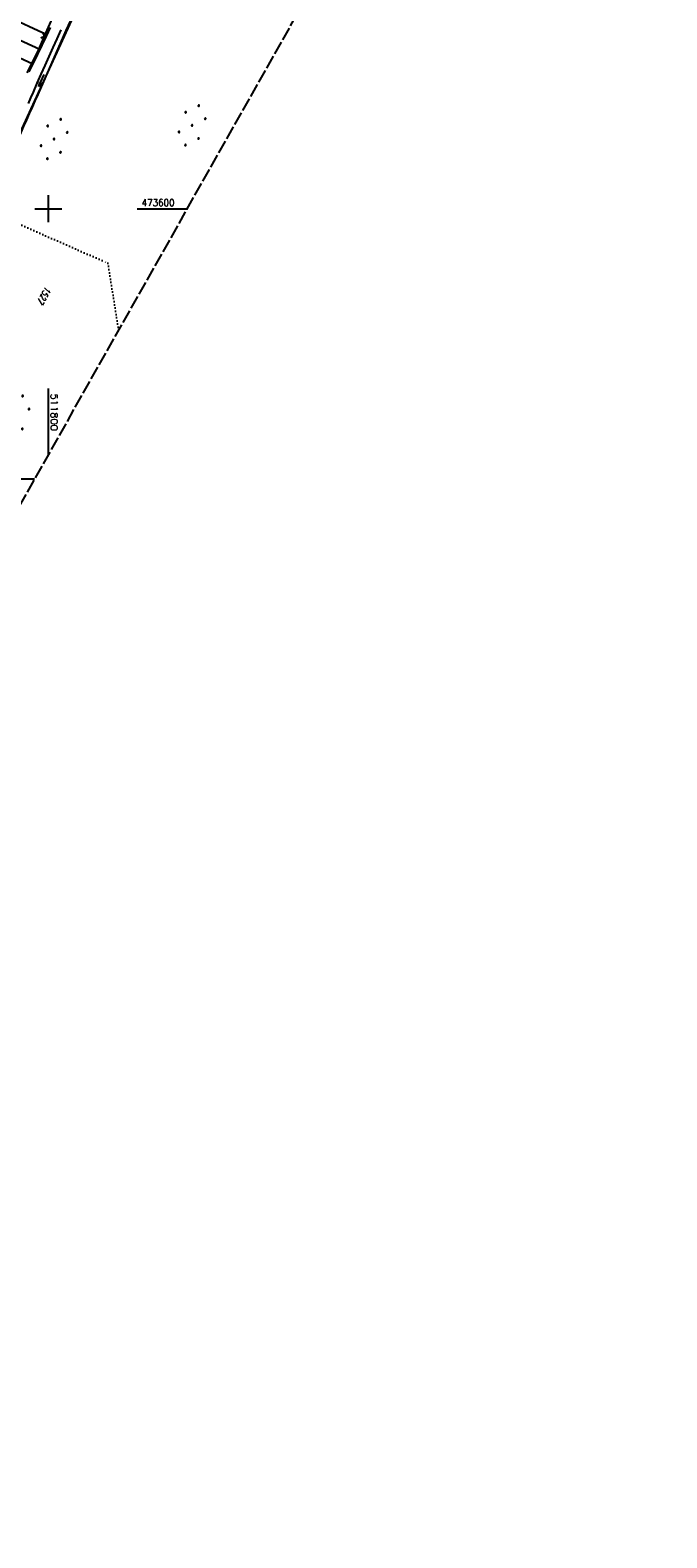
# Model space of a CAD drawing. Extents: x 511324 to 512029, y 473109 to 474055.
# Tile 15 of 29: x 511793 to 512029, y 473109 to 473666. Entities that reach past the tile are written whole.
import ezdxf

# ---------------------------------------------------------------- set-up
doc = ezdxf.new("R2010")
doc.units = 0
doc.header["$LTSCALE"] = 10
doc.header["$MEASUREMENT"] = 0
for name, pattern in [('AUSGEZOGEN', [0]), ('LT00', [0]), ('LT14', [0.6, 0.5, -0.1]), ('PUNKTX2_STR', [0.6, 0.1, -0.5])]:
    doc.linetypes.add(name, pattern=pattern)
doc.layers.get('0').update_dxf_attribs({"linetype": 'LT00'})
doc.layers.add('-BLATT_92-RAND', color=7, linetype='LT14', plot=False)
for name, color, linetype in [('DFK_AB_L', 21, 'LT00'), ('DFK_FLUR_NR', 250, 'LT00'), ('DFK_NUTZUNG', 250, 'LT00'), ('DFK_NUTZUNGSGRENZE', 70, 'PUNKTX2_STR'), ('PFEIL', 140, 'AUSGEZOGEN'), ('V92_BOESCH', 250, 'LT00'), ('V92_BOSCHUNG', 250, 'LT00'), ('V92_GRABEN', 250, 'LT00'), ('V92_RASTER', 250, 'LT00'), ('V92_ZAUN', 40, 'LT00')]:
    doc.layers.add(name, color=color, linetype=linetype)
doc.styles.get("Standard").update_dxf_attribs({"font": 'romans.shx'})

# ---------------------------------------------------------------- blocks, each defined once
blk = doc.blocks.new('SYMB0024')
at = {"color": 0, "linetype": 'ByBlock'}
for p, q in [((-0.5, 0.5), (0, 0)), ((0, 0), (0.5, 0.5))]:
    blk.add_line(p, q, dxfattribs=at)
blk = doc.blocks.new('Pfreil3')
at = {"layer": 'PFEIL'}
blk.add_hatch(color=256, dxfattribs=at).paths.add_polyline_path([(-1.55, 0.27), (-1.55, -0.27), (0, 0)])
for p, q in [((-1.55, 0), (-4.83, 0)), ((-1.55, -0.27), (-1.55, 0.27)), ((-1.55, 0.27), (0, 0)), ((0, 0), (-1.55, -0.27))]:
    blk.add_line(p, q, dxfattribs=at)
blk = doc.blocks.new('Ackerland7')
at = {"layer": 'DFK_NUTZUNG', "color": 0, "linetype": 'ByBlock'}
for p, q in [((-7.85, 0.13), (-7.85, -0.13)), ((-7.8, -0.17), (-7.8, 0.17)), ((-7.75, 0.19), (-7.75, -0.19)), ((-7.7, -0.2), (-7.7, 0.2)), ((-7.65, 0.19), (-7.65, -0.19)), ((-7.6, -0.17), (-7.6, 0.17)), ((-7.55, 0.13), (-7.55, -0.13)), ((-7.5, 0), (-7.5, 0)), ((-4, 3.93), (-4, 3.67)), ((-3.95, 3.63), (-3.95, 3.97)), ((-3.9, 3.99), (-3.9, 3.61)), ((-3.85, 3.6), (-3.85, 4)), ((-3.8, 3.99), (-3.8, 3.61)), ((-3.75, 3.63), (-3.75, 3.97)), ((-3.7, 3.93), (-3.7, 3.67)), ((-3.65, 3.8), (-3.65, 3.8)), ((-0.15, 0.13), (-0.15, -0.13)), ((-0.1, -0.17), (-0.1, 0.17)), ((-0.05, 0.19), (-0.05, -0.19)), ((0, -0.2), (0, 0.2)), ((0.05, 0.19), (0.05, -0.19)), ((0.1, -0.17), (0.1, 0.17)), ((0.15, 0.13), (0.15, -0.13)), ((0.2, 0), (0.2, 0)), ((3.7, 3.93), (3.7, 3.67)), ((3.75, 3.63), (3.75, 3.97)), ((3.8, 3.99), (3.8, 3.61)), ((3.85, 3.6), (3.85, 4)), ((3.9, 3.99), (3.9, 3.61)), ((3.95, 3.63), (3.95, 3.97)), ((4, 3.93), (4, 3.67)), ((4.05, 3.8), (4.05, 3.8)), ((7.55, 0.13), (7.55, -0.13)), ((7.6, -0.17), (7.6, 0.17)), ((7.65, 0.19), (7.65, -0.19)), ((7.7, -0.2), (7.7, 0.2)), ((7.75, 0.19), (7.75, -0.19)), ((7.8, -0.17), (7.8, 0.17)), ((7.85, 0.13), (7.85, -0.13)), ((7.9, 0), (7.9, 0)), ((-4, -3.67), (-4, -3.93)), ((-3.95, -3.97), (-3.95, -3.63)), ((-3.9, -3.61), (-3.9, -3.99)), ((-3.85, -4), (-3.85, -3.6)), ((-3.8, -3.61), (-3.8, -3.99)), ((-3.75, -3.97), (-3.75, -3.63)), ((-3.7, -3.67), (-3.7, -3.93)), ((-3.65, -3.8), (-3.65, -3.8)), ((3.7, -3.67), (3.7, -3.93)), ((3.75, -3.97), (3.75, -3.63)), ((3.8, -3.61), (3.8, -3.99)), ((3.85, -4), (3.85, -3.6)), ((3.9, -3.61), (3.9, -3.99)), ((3.95, -3.97), (3.95, -3.63)), ((4, -3.67), (4, -3.93)), ((4.05, -3.8), (4.05, -3.8))]:
    blk.add_line(p, q, dxfattribs=at)
for points in [[(-7.5, 0), (-7.52, 0.09), (-7.58, 0.16), (-7.66, 0.19), (-7.74, 0.19), (-7.82, 0.16), (-7.88, 0.09), (-7.9, 0)], [(-3.65, 3.8), (-3.67, 3.89), (-3.73, 3.96), (-3.81, 3.99), (-3.89, 3.99), (-3.97, 3.96), (-4.03, 3.89), (-4.05, 3.8), (-4.03, 3.71), (-3.97, 3.64), (-3.89, 3.6), (-3.81, 3.6), (-3.73, 3.64), (-3.67, 3.71), (-3.65, 3.8)], [(0.2, 0), (0.18, 0.09), (0.12, 0.16), (0.04, 0.19), (-0.04, 0.19), (-0.12, 0.16), (-0.18, 0.09), (-0.2, 0)], [(-0.2, 0), (-0.18, -0.09), (-0.12, -0.16), (-0.04, -0.19), (0.04, -0.19), (0.12, -0.16), (0.18, -0.09), (0.2, 0)], [(4.05, 3.8), (4.03, 3.89), (3.97, 3.96), (3.89, 3.99), (3.81, 3.99), (3.73, 3.96), (3.67, 3.89), (3.65, 3.8), (3.67, 3.71), (3.73, 3.64), (3.81, 3.61), (3.89, 3.61), (3.97, 3.64), (4.03, 3.71), (4.05, 3.8)], [(7.9, 0), (7.88, 0.09), (7.82, 0.16), (7.74, 0.19), (7.66, 0.19), (7.58, 0.16), (7.52, 0.09), (7.5, 0)], [(7.5, 0), (7.52, -0.09), (7.58, -0.16), (7.66, -0.19), (7.74, -0.19), (7.82, -0.16), (7.88, -0.09), (7.9, 0)], [(-7.9, 0), (-7.88, -0.09), (-7.82, -0.16), (-7.74, -0.19), (-7.66, -0.19), (-7.58, -0.16), (-7.52, -0.09), (-7.5, 0)], [(-3.65, -3.8), (-3.67, -3.71), (-3.73, -3.64), (-3.81, -3.61), (-3.89, -3.61), (-3.97, -3.64), (-4.03, -3.71), (-4.05, -3.8), (-4.03, -3.89), (-3.97, -3.96), (-3.89, -3.99), (-3.81, -3.99), (-3.73, -3.96), (-3.67, -3.89), (-3.65, -3.8)], [(4.05, -3.8), (4.03, -3.71), (3.97, -3.64), (3.89, -3.61), (3.81, -3.61), (3.73, -3.64), (3.67, -3.71), (3.65, -3.8), (3.67, -3.89), (3.73, -3.96), (3.81, -3.99), (3.89, -3.99), (3.97, -3.96), (4.03, -3.89), (4.05, -3.8)]]:
    blk.add_lwpolyline(points, dxfattribs=at)

msp = doc.modelspace()

# ---------------------------------------------------------------- linework, layer by layer
at = {"layer": '-BLATT_92-RAND'}
msp.add_lwpolyline([(511779.03, 474055.25), (511324.06, 473249.87), (511573.95, 473108.71), (512028.91, 473914.09), (511779.03, 474055.25)], dxfattribs=at)
at = {"layer": 'DFK_AB_L'}
msp.add_line((511778.15, 473603.24), (511838.25, 473734.14), dxfattribs=at)
at = {"layer": 'DFK_NUTZUNGSGRENZE', "ltscale": 0.2}
for p, q in [((511777.09, 473599.69), (511822.07, 473579.94)), ((511822.07, 473579.94), (511826.09, 473555.06))]:
    msp.add_line(p, q, dxfattribs=at)
at = {"layer": 'V92_BOESCH'}
msp.add_lwpolyline([(511800.73, 473667.06), (511799.21, 473663.77), (511797.67, 473660.5), (511796.09, 473657.19), (511794.5, 473653.89), (511792.9, 473650.6)], dxfattribs=at)
at = {"layer": 'V92_BOSCHUNG'}
for p, q in [((511784.52, 473671.28), (511799.52, 473664.46)), ((511782.03, 473665.84), (511796.96, 473659.01)), ((511779.54, 473660.42), (511794.35, 473653.57))]:
    msp.add_line(p, q, dxfattribs=at)
at = {"layer": 'V92_GRABEN'}
for points in [[(511809.19, 473671.74), (511806.56, 473665.85), (511803.94, 473659.97), (511801.32, 473654.08), (511798.72, 473648.18), (511796.12, 473642.28), (511795.09, 473639.93), (511794.06, 473637.58), (511793.02, 473635.24), (511791.98, 473632.89), (511790.92, 473630.55), (511789.86, 473628.22), (511788.77, 473625.9), (511787.67, 473623.58), (511786.55, 473621.28), (511785.4, 473618.98), (511784.46, 473617.15), (511783.5, 473615.33), (511782.53, 473613.51), (511781.55, 473611.7), (511780.56, 473609.89), (511779.56, 473608.09), (511778.57, 473606.28)], [(511792.67, 473638.91), (511793.59, 473641.04), (511794.52, 473643.17), (511795.95, 473646.46), (511797.4, 473649.74), (511798.86, 473653.02), (511800.32, 473656.3), (511801.79, 473659.57), (511803.27, 473662.83), (511804.75, 473666.1)]]:
    msp.add_lwpolyline(points, dxfattribs=at)
at = {"layer": 'V92_RASTER'}
for p, q in [((511800, 473605), (511800, 473595)), ((511795, 473600), (511805, 473600)), ((511832.98, 473600), (511851.48, 473600)), ((511800, 473533.57), (511800, 473508.87)), ((511794.99, 473500), (511776.49, 473500))]:
    msp.add_line(p, q, dxfattribs=at)
at = {"layer": 'V92_ZAUN'}
msp.add_line((511798.64, 473663.75), (511804.68, 473677.48), dxfattribs=at)
msp.add_lwpolyline([(511792.21, 473650.2), (511796.25, 473658.31), (511798.64, 473663.75)], dxfattribs=at)

# ---------------------------------------------------------------- block references
at = {"layer": 'DFK_NUTZUNG'}
for p, rotation in [((511853.26, 473630.84), 251.2883000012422), ((511802.19, 473625.78), 251.2883000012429), ((511788.07, 473523.52), 251.2883000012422)]:
    msp.add_blockref('Ackerland7', p, dxfattribs=dict(at, rotation=rotation))
at = {"layer": 'PFEIL', "linetype": 'Continuous', "lineweight": 0, "rotation": 245.8619891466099}
msp.add_blockref('Pfreil3', (511796.52, 473645.25), dxfattribs=at)
at = {"layer": 'V92_ZAUN', "xscale": 2.099999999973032, "yscale": 2.100000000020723, "zscale": 2.1, "rotation": 66.25411257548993}
msp.add_blockref('SYMB0024', (511798.64, 473663.75), dxfattribs=at)

# ---------------------------------------------------------------- texts
at = {"layer": 'DFK_FLUR_NR', "oblique": 13.754, "width": 0.75}
msp.add_text('1527', height=2.5, rotation=240.5376, dxfattribs=at).set_placement((511799.11, 473571.5))
at = {"layer": 'V92_RASTER'}
for s, rotation, width, p in [(' 473600', 0.0018, 0.944, (511832.98, 473601)), (' 511800', 270.0018, 1.076, (511801, 473533.57))]:
    msp.add_text(s, height=2.5, rotation=rotation, dxfattribs=dict(at, width=width)).set_placement(p)

doc.saveas('drawing.dxf')
